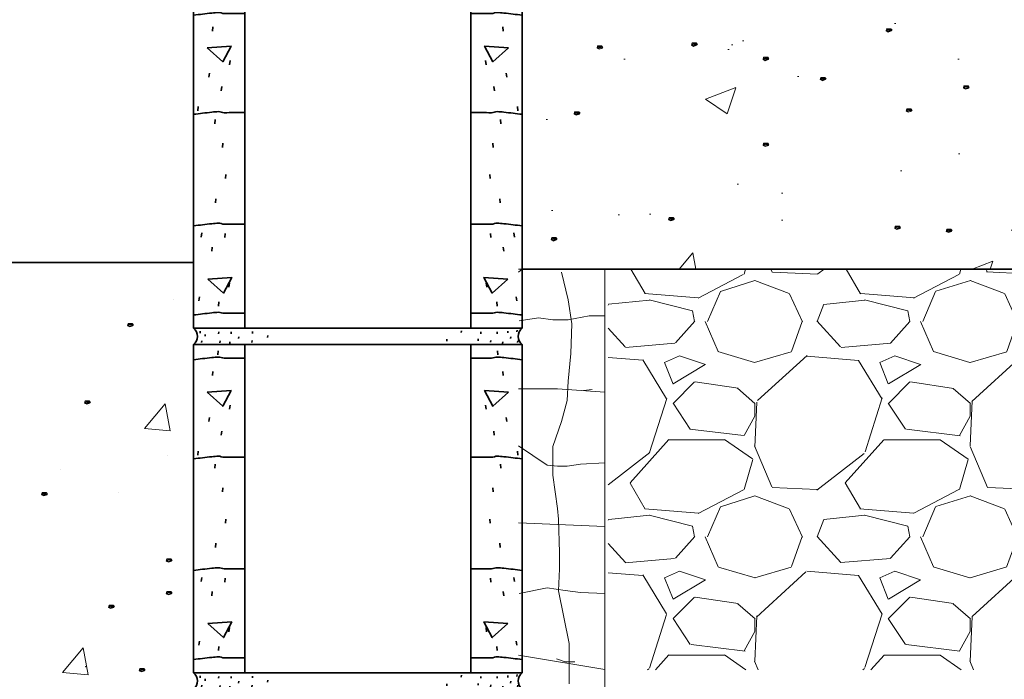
# Model space of a CAD drawing. Extents: x 155 to 606, y 184 to 461.
# Tile 12 of 28: x 376 to 399, y 203 to 219. Entities that reach past the tile are written whole.
import ezdxf

# ---------------------------------------------------------------- set-up
doc = ezdxf.new("R2010")
doc.units = 0
doc.header["$LTSCALE"] = 0.63
doc.header["$MEASUREMENT"] = 0
for name, color, linetype, lineweight in [('A-Anno-Patt', 52, 'Continuous', 18), ('od37a204$0$A-Anno-Patt', 152, 'Continuous', 18), ('od37a204$0$S-Sect-Cmuw', 2, 'Continuous', 35), ('od37a204$0$S-Sect-Conc', 6, 'Continuous', 35)]:
    doc.layers.add(name, color=color, linetype=linetype, lineweight=lineweight)

# ---------------------------------------------------------------- blocks, each defined once
blk = doc.blocks.new('od37a204$0$8CMUS')
for p, q in [((4.935196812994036e-05, 7.999990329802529), (4.935196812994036e-05, 0.3749903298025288)), ((0.006174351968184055, 7.999990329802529), (7.619174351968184, 7.999990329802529)), ((0.561174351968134, 7.756115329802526), (0.5715493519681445, 7.851240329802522)), ((1.189674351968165, 7.999990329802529), (1.189674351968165, 0.3749903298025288)), ((6.435424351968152, 7.999990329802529), (6.435424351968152, 0.3749903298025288)), ((7.064174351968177, 7.756115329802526), (7.053799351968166, 7.851240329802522)), ((7.625049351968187, 7.999990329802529), (7.625049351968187, 0.3749903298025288)), ((0.4379243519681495, 7.276490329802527), (0.44829935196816, 7.371615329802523)), ((7.187299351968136, 7.276490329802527), (7.177049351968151, 7.371615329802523)), ((0.8350493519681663, 6.495490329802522), (0.8454243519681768, 6.590615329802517)), ((6.790299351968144, 6.495490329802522), (6.779924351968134, 6.590615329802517)), ((0.3556743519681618, 6.207740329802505), (0.3660493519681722, 6.302865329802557)), ((7.269674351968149, 6.207740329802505), (7.259299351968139, 6.302865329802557)), ((0.6432993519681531, 5.892740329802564), (0.6536743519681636, 5.987740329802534)), ((6.982049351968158, 5.892740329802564), (6.971674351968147, 5.987740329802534)), ((0.09529935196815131, 5.426740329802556), (0.1056743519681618, 5.521865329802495)), ((7.530049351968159, 5.426740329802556), (7.519674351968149, 5.521865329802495)), ((0.4926743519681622, 5.125365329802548), (0.5030493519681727, 5.220490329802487)), ((7.132674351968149, 5.125365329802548), (7.122299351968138, 5.220490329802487)), ((0.6706743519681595, 4.577240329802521), (0.68104935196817, 4.672490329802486)), ((6.954674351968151, 4.577240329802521), (6.944299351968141, 4.672490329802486)), ((0.7390493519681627, 3.850990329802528), (0.7494243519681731, 3.946115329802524)), ((6.886299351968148, 3.850990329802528), (6.875924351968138, 3.946115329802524)), ((0.5062993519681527, 3.28924032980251), (0.5166743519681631, 3.384365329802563)), ((7.119049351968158, 3.28924032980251), (7.108674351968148, 3.384365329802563)), ((0.1774243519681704, 2.494490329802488), (0.1877993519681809, 2.589615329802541)), ((0.7254243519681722, 2.480865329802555), (0.7357993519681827, 2.575990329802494)), ((6.899924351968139, 2.480865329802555), (6.889549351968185, 2.575990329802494)), ((7.44792435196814, 2.494490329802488), (7.437549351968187, 2.589615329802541)), ((0.424049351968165, 2.165740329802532), (0.4344243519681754, 2.260740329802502)), ((7.201174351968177, 2.165740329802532), (7.190799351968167, 2.260740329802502)), ((0.8212993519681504, 1.329865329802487), (0.8316743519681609, 1.42499032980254)), ((6.80404935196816, 1.329865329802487), (6.79367435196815, 1.42499032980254)), ((0.1226743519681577, 1.014740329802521), (0.1330493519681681, 1.109865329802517)), ((0.5747993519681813, 0.891615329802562), (0.5851743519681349, 0.9866153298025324)), ((7.050549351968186, 0.891615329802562), (7.040174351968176, 0.9866153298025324)), ((7.502674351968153, 1.014740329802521), (7.492299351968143, 1.109865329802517)), ((4.935196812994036e-05, 0.3749903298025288), (7.625049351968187, 0.3749903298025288)), ((0.1502993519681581, 0.2626153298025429), (0.154924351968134, 0.3053653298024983)), ((0.2649243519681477, 0.1902403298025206), (0.2695493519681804, 0.2328653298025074)), ((0.5785493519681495, 0.250490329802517), (0.5831743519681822, 0.2932403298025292)), ((0.8680493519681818, 0.250490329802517), (0.8726743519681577, 0.2932403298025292)), ((1.363674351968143, 0.2572403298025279), (1.368299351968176, 0.2999903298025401)), ((6.215049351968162, 0.2766153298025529), (6.219674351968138, 0.3191153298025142)), ((6.665549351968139, 0.250490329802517), (6.670174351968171, 0.2932403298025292)), ((7.045549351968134, 0.250490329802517), (7.050174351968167, 0.2932403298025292)), ((7.292924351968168, 0.2687403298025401), (7.297549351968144, 0.311365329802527)), ((7.504049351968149, 0.2928653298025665), (7.508674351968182, 0.3353653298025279)), ((0.1865493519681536, 0.0453653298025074), (0.1911743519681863, 0.08799032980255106)), ((0.6086743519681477, 0.0393653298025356), (0.6132993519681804, 0.08199032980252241)), ((0.8379243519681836, 0.02124032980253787), (0.8425493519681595, 0.06386532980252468)), ((1.043049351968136, 0.1358653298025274), (1.047674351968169, 0.1784903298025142)), ((1.35492435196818, 0.04924032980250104), (1.359549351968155, 0.09186532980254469)), ((1.71879935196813, 0.1618653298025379), (1.723424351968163, 0.2044903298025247)), ((5.877174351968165, 0.07724032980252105), (5.881799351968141, 0.1198653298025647)), ((6.604799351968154, 0.08586532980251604), (6.609549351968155, 0.1284903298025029)), ((6.894799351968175, 0.05136532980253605), (6.89942435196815, 0.09399032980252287)), ((7.172299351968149, 0.02124032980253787), (7.176924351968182, 0.06386532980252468)), ((7.359174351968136, 0.1358653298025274), (7.363799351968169, 0.1784903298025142)), ((7.522049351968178, 0.0453653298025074), (7.526674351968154, 0.08799032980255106)), ((4.935196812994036e-05, -9.670197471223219e-06), (7.625049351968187, -9.670197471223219e-06))]:
    blk.add_line(p, q)
for points in [[(0.313049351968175, 6.890115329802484), (0.6766743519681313, 6.564490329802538), (0.8711743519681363, 6.927990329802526)], [(7.312174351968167, 6.890115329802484), (6.94867435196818, 6.564490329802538), (6.754174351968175, 6.927990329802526)], [(0.3266743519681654, 1.519990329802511), (0.6902993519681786, 1.194240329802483), (0.8847993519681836, 1.557865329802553)], [(7.298549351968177, 1.519990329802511), (6.935049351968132, 1.194240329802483), (6.740549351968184, 1.557865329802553)]]:
    blk.add_lwpolyline(points, close=True)
for centre, major_axis, ratio, start_param, end_param in [((-0.1371148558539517, 0.1874999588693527), (1.4478381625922e-17, 0.2364577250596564), 0.9517271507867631, 3.796747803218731, 5.628030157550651), ((7.762103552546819, 0.1874999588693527), (-4.343514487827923e-17, -0.2364577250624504), 0.9517271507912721, 3.79674780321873, 5.62803015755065)]:
    blk.add_ellipse(centre, major_axis=major_axis, ratio=ratio, start_param=start_param, end_param=end_param)
for points, knots in [([(-0.002575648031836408, 7.645615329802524), (0.1382576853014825, 7.662406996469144), (0.2790910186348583, 7.679198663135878), (0.4199243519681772, 7.695990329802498), (0.4718761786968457, 7.702184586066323), (0.5243975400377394, 7.706507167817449), (0.5764243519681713, 7.707990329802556), (0.6210175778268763, 7.709261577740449), (0.663955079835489, 7.68390737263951), (0.708799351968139, 7.683990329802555), (0.8664660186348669, 7.684281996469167), (1.024132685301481, 7.684573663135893), (1.181799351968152, 7.684865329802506)], [0, 0, 0, 0, 0.3575610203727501, 0.3575610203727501, 0.3575610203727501, 0.489461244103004, 0.489461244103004, 0.489461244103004, 0.6025155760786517, 0.6025155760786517, 0.6025155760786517, 1, 1, 1, 1]), ([(7.627924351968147, 7.645615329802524), (7.48704993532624, 7.662411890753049), (7.34617453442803, 7.679199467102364), (7.205299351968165, 7.695990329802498), (7.153388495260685, 7.702177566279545), (7.100909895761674, 7.706501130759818), (7.048924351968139, 7.707990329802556), (7.00433108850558, 7.709267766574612), (6.961393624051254, 7.683907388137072), (6.916549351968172, 7.683990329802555), (6.758882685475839, 7.684281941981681), (6.601216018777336, 7.684573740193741), (6.443549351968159, 7.684865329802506)], [0, 0, 0, 0, 0.357665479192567, 0.357665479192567, 0.357665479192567, 0.4894610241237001, 0.4894610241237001, 0.4894610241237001, 0.6025154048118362, 0.6025154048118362, 0.6025154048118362, 1, 1, 1, 1]), ([(-0.002575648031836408, 5.343740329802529), (0.1382624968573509, 5.360491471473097), (0.2790894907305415, 5.377330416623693), (0.4199243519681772, 5.394115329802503), (0.4718767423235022, 5.400307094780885), (0.5243975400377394, 5.404632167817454), (0.5764243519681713, 5.40611532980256), (0.6210175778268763, 5.407386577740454), (0.663955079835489, 5.382032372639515), (0.708799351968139, 5.382115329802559), (0.8664660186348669, 5.382406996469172), (1.024132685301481, 5.382698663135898), (1.181799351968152, 5.38299032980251)], [0, 0, 0, 0, 0.3575610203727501, 0.3575610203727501, 0.3575610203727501, 0.489461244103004, 0.489461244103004, 0.489461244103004, 0.6025155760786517, 0.6025155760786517, 0.6025155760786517, 1, 1, 1, 1]), ([(7.627924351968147, 5.343740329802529), (7.487045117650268, 5.36049632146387), (7.346175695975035, 5.377329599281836), (7.205299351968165, 5.394115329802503), (7.15338806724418, 5.400300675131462), (7.100909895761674, 5.404626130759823), (7.048924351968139, 5.40611532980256), (7.00433108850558, 5.407392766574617), (6.961393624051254, 5.382032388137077), (6.916549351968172, 5.382115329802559), (6.758882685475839, 5.382406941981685), (6.601216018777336, 5.382698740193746), (6.443549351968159, 5.38299032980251)], [0, 0, 0, 0, 0.357665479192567, 0.357665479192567, 0.357665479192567, 0.4894610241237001, 0.4894610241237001, 0.4894610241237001, 0.6025154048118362, 0.6025154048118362, 0.6025154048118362, 1, 1, 1, 1]), ([(-0.002575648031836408, 2.754115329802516), (0.1382625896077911, 2.770907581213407), (0.2790894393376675, 2.787788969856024), (0.4199243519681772, 2.804615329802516), (0.471871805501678, 2.810821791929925), (0.5244001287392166, 2.815094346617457), (0.5764243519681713, 2.816490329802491), (0.6210106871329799, 2.817686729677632), (0.6639624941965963, 2.792532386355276), (0.708799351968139, 2.792615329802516), (0.8664660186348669, 2.792906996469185), (1.024132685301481, 2.793198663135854), (1.181799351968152, 2.793490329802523)], [0, 0, 0, 0, 0.3575785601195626, 0.3575785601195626, 0.3575785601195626, 0.4894726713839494, 0.4894726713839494, 0.4894726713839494, 0.6025099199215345, 0.6025099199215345, 0.6025099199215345, 1, 1, 1, 1]), ([(7.627924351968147, 2.754115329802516), (7.487045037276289, 2.770912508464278), (7.346175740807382, 2.787788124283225), (7.205299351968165, 2.804615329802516), (7.15339300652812, 2.810815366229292), (7.100907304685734, 2.815088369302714), (7.048924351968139, 2.816490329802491), (7.004337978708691, 2.817692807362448), (6.961386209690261, 2.792532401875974), (6.916549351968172, 2.792615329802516), (6.758882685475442, 2.792906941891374), (6.601216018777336, 2.793198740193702), (6.443549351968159, 2.793490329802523)], [0, 0, 0, 0, 0.3576830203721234, 0.3576830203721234, 0.3576830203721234, 0.4894724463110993, 0.4894724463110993, 0.4894724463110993, 0.6025097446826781, 0.6025097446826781, 0.6025097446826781, 1, 1, 1, 1]), ([(-0.002575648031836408, 0.6851153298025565), (0.1382576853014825, 0.7019069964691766), (0.2790910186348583, 0.7186986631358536), (0.4199243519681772, 0.7354903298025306), (0.4718761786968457, 0.7416845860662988), (0.5243975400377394, 0.7460071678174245), (0.5764243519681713, 0.747490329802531), (0.6210175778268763, 0.7487615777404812), (0.663955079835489, 0.7234073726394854), (0.708799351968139, 0.7234903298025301), (0.8664660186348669, 0.7237819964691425), (1.024132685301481, 0.7240736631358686), (1.181799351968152, 0.7243653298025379)], [0, 0, 0, 0, 0.3575610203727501, 0.3575610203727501, 0.3575610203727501, 0.489461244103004, 0.489461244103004, 0.489461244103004, 0.6025155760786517, 0.6025155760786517, 0.6025155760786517, 1, 1, 1, 1]), ([(7.627924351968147, 0.6851153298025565), (7.48704993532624, 0.701911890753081), (7.34617453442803, 0.7186994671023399), (7.205299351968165, 0.7354903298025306), (7.153388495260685, 0.7416775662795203), (7.100909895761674, 0.7460011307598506), (7.048924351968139, 0.747490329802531), (7.00433108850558, 0.7487677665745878), (6.961393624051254, 0.7234073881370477), (6.916549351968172, 0.7234903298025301), (6.758882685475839, 0.723781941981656), (6.601216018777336, 0.7240737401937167), (6.443549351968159, 0.7243653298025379)], [0, 0, 0, 0, 0.357665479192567, 0.357665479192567, 0.357665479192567, 0.4894610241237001, 0.4894610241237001, 0.4894610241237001, 0.6025154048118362, 0.6025154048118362, 0.6025154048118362, 1, 1, 1, 1])]:
    blk.add_open_spline(points, degree=3, knots=knots)

msp = doc.modelspace()

# ---------------------------------------------------------------- hatches: boundary and pattern name
at = {"layer": 'od37a204$0$A-Anno-Patt'}
h = msp.add_hatch(dxfattribs=at)
h.set_pattern_fill('AR-CONC', color=256, style=0)
h.set_pattern_definition([(49.99999999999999, (-51.55493946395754, 51.49269240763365), (7.172601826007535, -0.6275213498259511), [0.75, -8.25]), (355, (-51.55493946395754, 51.49269240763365), (-1.38751333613, 7.521921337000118), [0.6, -6.6]), (100.4513999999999, (-50.95722266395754, 51.44039900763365), (5.785093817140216, 6.894395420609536), [0.6374019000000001, -7.01142112]), (46.18420000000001, (-51.55493946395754, 53.49269240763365), (10.67241048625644, -1.655190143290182), [1.125, -12.375]), (96.63559999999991, (-50.66557201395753, 53.35475933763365), (9.346627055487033, 9.741178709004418), [0.95610288, -10.51713]), (351.1842, (-51.55493946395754, 53.49269240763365), (9.346619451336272, 9.741186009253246), [0.8999999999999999, -9.9]), (21, (-50.55493946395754, 52.99269240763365), (5.969070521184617, -4.026188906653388), [0.75, -8.25]), (326.0000000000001, (-50.55493946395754, 52.99269240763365), (2.433153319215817, 7.25150045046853), [0.6, -6.6]), (71.4514, (-50.05751713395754, 52.65717634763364), (8.402226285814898, 3.225304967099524), [0.6374019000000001, -7.01142112]), (37.50000000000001, (-51.55493946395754, 51.49269240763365), (0.1215985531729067, 3.328938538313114), [0, -6.52, 0, -6.699999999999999, 0, -6.625]), (7.499999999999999, (-51.55493946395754, 51.49269240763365), (2.630695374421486, 3.944117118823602), [0, -3.82, 0, -6.37, 0, -2.525]), (327.5, (-53.78493946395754, 51.49269240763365), (5.33822436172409, -0.225548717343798), [0, -2.5, 0, -7.8, 0, -10.35]), (317.5, (-54.78493946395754, 51.49269240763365), (5.831861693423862, 1.001049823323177), [0, -3.25, 0, -5.18, 0, -7.35])])
h.paths.add_polyline_path([(410.4626325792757, 216.2768626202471), (409.2632575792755, 216.9692376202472), (411.6605075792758, 216.7854876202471), (410.4626325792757, 217.4771126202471), (410.4626325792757, 218.7447376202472), (391.1277681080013, 218.7447376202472, -0.08980265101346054), (391.10549705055, 218.7447376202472), (390.1458825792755, 218.7447376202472), (390.1458825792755, 218.7446126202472), (388.1458825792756, 218.7446126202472), (388.1458825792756, 218.7447376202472), (388.0706593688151, 218.7447376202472), (388.070659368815, 212.7447376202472), (410.4626325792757, 212.7447376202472)], flags=16)
h = msp.add_hatch(dxfattribs=at)
h.set_pattern_fill('GRAVEL', color=256, scale=5, style=0)
h.set_pattern_definition([(228.0128, (-47.95493946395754, 56.49269240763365), (-39.99999116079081, -45.00000670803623), [0.67268, -66.59544]), (184.9697, (-48.40493946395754, 55.99269240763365), (60.00000525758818, 4.99995653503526), [1.15434, -114.279625]), (132.5104, (-49.55493946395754, 55.89269240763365), (49.99995359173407, -55.00004336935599), [0.8139400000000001, -80.58016]), (267.2737, (-51.50493946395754, 54.64269240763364), (4.999980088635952, 100.0000014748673), [1.05119, -104.06779]), (292.8337, (-51.55493946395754, 53.59269240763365), (-25.0000495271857, 59.99998205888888), [1.030775, -102.046865]), (357.2737, (-51.15493946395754, 52.64269240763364), (-100.0000014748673, 4.999980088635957), [1.05119, -104.06779]), (37.6942, (-50.10493946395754, 52.59269240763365), (-65.00003672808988, -49.99995202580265), [1.390145, -137.624245]), (72.2553, (-49.00493946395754, 53.44269240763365), (35.00005381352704, 109.9999811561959), [1.31244, -129.931605]), (121.4296, (-48.60493946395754, 54.69269240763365), (-40.00004117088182, 64.99997518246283), [1.05475, -104.420365]), (175.2364, (-49.15493946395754, 55.59269240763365), (55.00000473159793, -4.999957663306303), [1.20416, -59.003815]), (222.3974, (-50.35493946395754, 55.69269240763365), (-60.00003675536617, -54.99996041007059), [1.55724, -154.166875]), (138.8141, (-46.55493946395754, 54.59269240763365), (-35.00001473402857, 29.99998656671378), [0.531505, -52.61922]), (171.4692, (-46.95493946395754, 54.94269240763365), (64.99999142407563, -10.00003955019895), [1.011185, -100.107555]), (225, (-47.95493946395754, 55.09269240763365), (-5.551115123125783e-16, -5.000001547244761), [0.707105, -6.36396]), (203.1986, (-48.30493946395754, 55.69269240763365), (24.99999865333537, 10.00000662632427), [0.38079, -37.698075]), (291.8014, (-48.65493946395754, 55.54269240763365), (-4.999999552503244, 15.00000136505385), [0.538515, -26.38731]), (30.9638, (-48.45493946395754, 55.04269240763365), (14.99999011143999, 10.00001241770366), [0.8746449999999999, -28.280115]), (161.5651, (-47.70493946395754, 55.49269240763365), (10.00000217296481, -4.999992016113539), [0.6324550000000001, -15.178935]), (16.38950000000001, (-51.55493946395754, 55.54269240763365), (50.00001099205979, 14.99996354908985), [0.886, -87.714225]), (70.3462, (-50.70493946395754, 55.79269240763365), (-19.99997623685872, -55.00001067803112), [0.7433049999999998, -73.58704]), (293.1986, (-47.70493946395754, 56.49269240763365), (-10.00000662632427, 24.99999865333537), [0.761575, -37.31729]), (343.6105, (-47.40493946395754, 55.79269240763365), (-50.00001099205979, 14.99996354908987), [0.8859999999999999, -87.71422499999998]), (339.444, (-51.55493946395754, 52.44269240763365), (-25.00000922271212, 9.999979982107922), [0.8544, -41.86562000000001]), (294.7751, (-50.75493946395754, 52.14269240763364), (-24.99996094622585, 55.00001710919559), [0.7158899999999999, -70.87321499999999]), (66.80140000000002, (-47.65493946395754, 51.49269240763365), (10.00000662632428, 24.99999865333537), [0.761575, -37.31729]), (17.354, (-47.35493946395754, 52.19269240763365), (-65.00001009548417, -19.99997251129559), [0.8381549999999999, -82.97711999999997]), (69.444, (-50.10493946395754, 51.49269240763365), (-9.999979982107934, -25.00000922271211), [0.4272, -42.29281999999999]), (101.3098999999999, (-47.95493946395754, 51.49269240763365), (-4.999988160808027, 20.00000376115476), [0.25495, -25.24014499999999]), (165.9638, (-48.00493946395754, 51.74269240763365), (15.0000027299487, -4.999990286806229), [1.030775, -19.58475]), (186.009, (-49.00493946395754, 51.99269240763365), (49.9999987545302, 4.999996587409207), [0.9552499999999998, -94.569615]), (303.6901, (-48.45493946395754, 54.59269240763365), (-5.000006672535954, 9.999997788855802), [0.7211099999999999, -17.306645]), (353.1572, (-48.05493946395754, 53.99269240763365), (84.99999682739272, -10.00003998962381), [1.25897, -124.637815]), (60.94540000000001, (-46.80493946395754, 53.84269240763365), (-20.0000001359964, -35.00000192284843), [0.51478, -50.96336999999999]), (90, (-46.55493946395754, 54.29269240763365), (-4.999999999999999, 5), [0.3, -4.699999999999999]), (120.2564, (-49.10493946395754, 52.14269240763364), (19.99997443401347, -35.00001227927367), [0.69462, -68.76760000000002]), (48.01279999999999, (-49.45493946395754, 52.74269240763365), (39.9999911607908, 45.00000670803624), [1.34536, -65.92276]), (0, (-48.55493946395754, 53.74269240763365), (5, 5), [1.3, -3.7]), (325.3048, (-47.25493946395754, 53.74269240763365), (-49.99997129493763, 35.00004304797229), [0.79057, -78.26637]), (254.0546, (-46.60493946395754, 53.29269240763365), (-4.999999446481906, -20.00000063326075), [0.72801, -35.67254]), (207.646, (-46.80493946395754, 52.59269240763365), (-94.99997903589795, -50.0000385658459), [1.185325, -117.34737]), (175.4261, (-47.85493946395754, 52.04269240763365), (-65.00000279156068, 4.99997400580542), [1.253995, -124.14537])])
h.paths.add_polyline_path([(410.4626325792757, 212.7447376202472), (390.0707575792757, 212.7447376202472), (390.0707575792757, 203.4375752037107), (410.4626325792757, 203.4375752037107), (410.4626325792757, 205.3737376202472)], flags=16)

# ---------------------------------------------------------------- linework, layer by layer
at = {"layer": 'A-Anno-Patt'}
for p, q in [((387.9924392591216, 212.7447376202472), (389.9924392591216, 212.7447376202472)), ((388.9846139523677, 212.6713472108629), (389.1402858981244, 212.0266890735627)), ((389.9924392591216, 212.7447376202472), (389.9924392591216, 198.1563626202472)), ((389.1402858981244, 212.0266890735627), (389.229238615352, 211.4709501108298)), ((388.0061465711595, 211.5439861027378), (388.4509164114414, 211.6106735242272)), ((388.4509164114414, 211.6106735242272), (388.7844937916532, 211.566213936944)), ((388.7844937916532, 211.566213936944), (389.1403109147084, 211.566213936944)), ((389.1403109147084, 211.566213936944), (389.6295602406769, 211.6551331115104)), ((389.6295602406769, 211.6551331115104), (389.9853711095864, 211.6551331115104)), ((389.229238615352, 211.4709501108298), (389.2069988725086, 210.7818323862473)), ((389.2069988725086, 210.7818323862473), (389.1402858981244, 210.137174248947)), ((389.1402858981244, 210.137174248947), (389.118046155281, 209.6925822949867)), ((387.9924392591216, 209.9656844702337), (388.717780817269, 209.9656844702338)), ((388.717780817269, 209.9656844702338), (388.8956862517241, 209.9656844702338)), ((388.8956862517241, 209.9656844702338), (389.9924392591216, 209.8844756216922)), ((389.4961280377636, 209.9212248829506), (389.6962732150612, 209.9434566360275)), ((389.118046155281, 209.6925822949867), (388.9846139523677, 209.2035346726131)), ((388.9846139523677, 209.2035346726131), (388.7844687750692, 208.6255639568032)), ((387.9924392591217, 208.639941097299), (388.651061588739, 208.1873205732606)), ((388.7844687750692, 208.6255639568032), (388.7844687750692, 207.9586779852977)), ((388.651061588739, 208.1873205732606), (388.8956862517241, 208.1650888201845)), ((388.8956862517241, 208.1650888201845), (389.118071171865, 208.1650888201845)), ((389.118071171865, 208.1650888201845), (389.4294088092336, 208.2095484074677)), ((389.4294088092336, 208.2095484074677), (389.9924392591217, 208.2426575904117)), ((388.7844687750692, 207.9586779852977), (388.8956612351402, 207.1806410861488)), ((388.8956612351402, 207.1806410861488), (388.9179009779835, 206.9361153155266)), ((388.9179009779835, 206.9361153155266), (388.9401344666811, 206.1580823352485)), ((387.9924392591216, 206.8486797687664), (389.9924392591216, 206.7646255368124)), ((388.9401344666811, 206.1580823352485), (388.9401344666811, 205.7801778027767)), ((388.9401344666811, 205.7801778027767), (388.9179009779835, 205.268898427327)), ((388.0061465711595, 205.2085556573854), (388.651061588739, 205.341934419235)), ((388.651061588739, 205.341934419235), (389.0735979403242, 205.2752469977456)), ((388.9179009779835, 205.268898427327), (389.162519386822, 204.0462734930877)), ((389.0735979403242, 205.2752469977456), (389.4294088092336, 205.2307874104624)), ((389.4294088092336, 205.2307874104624), (389.9924392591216, 205.2085556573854)), ((389.162519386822, 204.0462734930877), (389.162519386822, 203.112629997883)), ((387.9924392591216, 203.7795159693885), (389.9924392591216, 203.4420367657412)), ((388.8734214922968, 203.6906007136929), (389.0735666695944, 203.6239093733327)), ((389.0735666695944, 203.6239093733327), (389.2959515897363, 203.6239093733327))]:
    msp.add_line(p, q, dxfattribs=at)
at = {"layer": 'od37a204$0$A-Anno-Patt'}
for p, q in [((388.0707575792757, 212.7447376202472), (387.9924392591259, 212.673229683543)), ((379.9729828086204, 212.0261712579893), (379.9729828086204, 212.0261712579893)), ((378.00536376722, 209.5803027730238), (378.00536376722, 209.5803027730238)), ((379.3001460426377, 209.0423886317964), (379.7822367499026, 209.6169219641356)), ((379.8979863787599, 208.9897026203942), (379.7823607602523, 209.6165294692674)), ((379.3001461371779, 209.0423887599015), (379.897862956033, 208.9900953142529)), ((379.8456857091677, 208.4116327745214), (379.8456857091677, 208.4116327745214)), ((377.3422874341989, 208.0820541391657), (377.3422874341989, 208.0820541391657)), ((378.6924102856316, 207.5604559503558), (378.6924102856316, 207.5604559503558)), ((377.3973622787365, 203.3729239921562), (377.8794529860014, 203.9474573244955)), ((377.9952031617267, 203.3202436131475), (377.8795775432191, 203.9470704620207)), ((377.3973623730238, 203.3729241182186), (377.9950791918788, 203.32063067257))]:
    msp.add_line(p, q, dxfattribs=at)
at = {"layer": 'od37a204$0$A-Anno-Patt', "flags": 128}
for points in [[(396.5467607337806, 218.2974559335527), (396.6173935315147, 218.3016108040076), (396.6340130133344, 218.272526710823), (396.592464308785, 218.2600620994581), (396.5426058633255, 218.272526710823), (396.5675350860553, 218.3099205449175), (396.6381678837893, 218.3057656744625), (396.6506324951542, 218.272526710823), (396.5758448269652, 218.2475974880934), (396.5259863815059, 218.272526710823), (396.5384509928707, 218.3265400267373), (396.6340130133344, 218.3265400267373), (396.663097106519, 218.2891461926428), (396.5799996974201, 218.276681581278)], [(389.8324900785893, 217.8985883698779), (389.9031228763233, 217.9027432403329), (389.9197423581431, 217.8736591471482), (389.8781936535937, 217.8611945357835), (389.8283352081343, 217.8736591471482), (389.853264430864, 217.9110529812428), (389.9238972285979, 217.9068981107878), (389.9363618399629, 217.8736591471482), (389.8615741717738, 217.8487299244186), (389.8117157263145, 217.8736591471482), (389.8241803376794, 217.9276724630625), (389.9197423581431, 217.9276724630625), (389.9488264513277, 217.8902786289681), (389.8657290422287, 217.8778140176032)], [(392.0262616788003, 217.9650662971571), (392.0968944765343, 217.969221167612), (392.1135139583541, 217.9401370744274), (392.0719652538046, 217.9276724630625), (392.0221068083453, 217.9401370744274), (392.047036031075, 217.9775309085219), (392.117668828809, 217.9733760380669), (392.1301334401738, 217.9401370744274), (392.0553457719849, 217.9152078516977), (392.0054873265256, 217.9401370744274), (392.0179519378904, 217.9941503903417), (392.1135139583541, 217.9941503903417), (392.1425980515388, 217.9567565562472), (392.0595006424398, 217.9442919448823)], [(393.6882098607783, 217.6326766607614), (393.7588426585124, 217.6368315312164), (393.7754621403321, 217.6077474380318), (393.7339134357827, 217.595282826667), (393.6840549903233, 217.6077474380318), (393.708984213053, 217.6451412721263), (393.779617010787, 217.6409864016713), (393.792081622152, 217.6077474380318), (393.7172939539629, 217.5828182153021), (393.6674355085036, 217.6077474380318), (393.6799001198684, 217.6617607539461), (393.7754621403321, 217.6617607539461), (393.8045462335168, 217.6243669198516), (393.7214488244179, 217.6119023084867)], [(395.0177684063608, 217.1673311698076), (395.0884012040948, 217.1714860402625), (395.1050206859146, 217.1424019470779), (395.0634719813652, 217.1299373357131), (395.0136135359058, 217.1424019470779), (395.0385427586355, 217.1797957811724), (395.1091755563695, 217.1756409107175), (395.1216401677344, 217.1424019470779), (395.0468524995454, 217.1174727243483), (394.996994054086, 217.1424019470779), (395.0094586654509, 217.1964152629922), (395.1050206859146, 217.1964152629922), (395.1341047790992, 217.1590214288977), (395.0510073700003, 217.1465568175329)], [(398.3416647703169, 216.9678973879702), (398.4122975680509, 216.9720522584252), (398.4289170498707, 216.9429681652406), (398.3873683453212, 216.9305035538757), (398.3375098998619, 216.9429681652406), (398.3624391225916, 216.9803619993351), (398.4330719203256, 216.9762071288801), (398.4455365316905, 216.9429681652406), (398.3707488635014, 216.9180389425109), (398.3208904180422, 216.9429681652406), (398.333355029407, 216.9969814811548), (398.4289170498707, 216.9969814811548), (398.4580011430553, 216.9595876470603), (398.3749037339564, 216.9471230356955)], [(389.3006666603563, 216.3695960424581), (389.3712994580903, 216.3737509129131), (389.38791893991, 216.3446668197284), (389.3463702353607, 216.3322022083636), (389.2965117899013, 216.3446668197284), (389.321441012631, 216.3820606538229), (389.392073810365, 216.377905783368), (389.4045384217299, 216.3446668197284), (389.3297507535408, 216.3197375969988), (389.2798923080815, 216.3446668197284), (389.2923569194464, 216.3986801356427), (389.38791893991, 216.3986801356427), (389.4170030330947, 216.3612863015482), (389.3339056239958, 216.3488216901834)], [(397.0121062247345, 216.4360739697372), (397.0827390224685, 216.4402288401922), (397.0993585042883, 216.4111447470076), (397.0578097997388, 216.3986801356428), (397.0079513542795, 216.4111447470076), (397.0328805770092, 216.4485385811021), (397.1035133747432, 216.4443837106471), (397.1159779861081, 216.4111447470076), (397.0411903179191, 216.3862155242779), (396.9913318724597, 216.4111447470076), (397.0037964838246, 216.4651580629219), (397.0993585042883, 216.4651580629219), (397.1284425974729, 216.4277642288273), (397.045345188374, 216.4152996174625)], [(393.6882098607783, 215.6383388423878), (393.7588426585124, 215.6424937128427), (393.7754621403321, 215.6134096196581), (393.7339134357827, 215.6009450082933), (393.6840549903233, 215.6134096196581), (393.708984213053, 215.6508034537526), (393.779617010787, 215.6466485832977), (393.792081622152, 215.6134096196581), (393.7172939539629, 215.5884803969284), (393.6674355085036, 215.6134096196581), (393.6799001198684, 215.6674229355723), (393.7754621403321, 215.6674229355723), (393.8045462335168, 215.6300291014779), (393.7214488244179, 215.617564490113)], [(391.4944382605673, 213.9099127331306), (391.5650710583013, 213.9140676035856), (391.5816905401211, 213.8849835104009), (391.5401418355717, 213.8725188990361), (391.4902833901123, 213.8849835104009), (391.515212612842, 213.9223773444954), (391.585845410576, 213.9182224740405), (391.5983100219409, 213.8849835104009), (391.5235223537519, 213.8600542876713), (391.4736639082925, 213.8849835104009), (391.4861285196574, 213.9389968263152), (391.5816905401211, 213.9389968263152), (391.6107746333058, 213.9016029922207), (391.5276772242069, 213.8891383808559)], [(396.746194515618, 213.7104789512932), (396.816827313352, 213.7146338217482), (396.8334467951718, 213.6855497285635), (396.7918980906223, 213.6730851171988), (396.7420396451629, 213.6855497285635), (396.7669688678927, 213.7229435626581), (396.8376016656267, 213.7187886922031), (396.8500662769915, 213.6855497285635), (396.7752786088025, 213.6606205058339), (396.7254201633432, 213.6855497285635), (396.737884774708, 213.7395630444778), (396.8334467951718, 213.7395630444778), (396.8625308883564, 213.7021692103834), (396.7794334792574, 213.6897045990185)], [(397.9427972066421, 213.6440010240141), (398.0134300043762, 213.6481558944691), (398.030049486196, 213.6190718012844), (397.9885007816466, 213.6066071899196), (397.9386423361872, 213.6190718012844), (397.9635715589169, 213.656465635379), (398.0342043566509, 213.652310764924), (398.0466689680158, 213.6190718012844), (397.9718812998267, 213.5941425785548), (397.9220228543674, 213.6190718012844), (397.9344874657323, 213.6730851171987), (398.030049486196, 213.6730851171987), (398.0591335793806, 213.6356912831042), (397.9760361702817, 213.6232266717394)], [(388.7688432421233, 213.4445672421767), (388.8394760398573, 213.4487221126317), (388.8560955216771, 213.4196380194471), (388.8145468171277, 213.4071734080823), (388.7646883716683, 213.4196380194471), (388.789617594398, 213.4570318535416), (388.860250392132, 213.4528769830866), (388.8727150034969, 213.4196380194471), (388.7979273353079, 213.3947087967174), (388.7480688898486, 213.4196380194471), (388.7605335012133, 213.4736513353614), (388.8560955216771, 213.4736513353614), (388.8851796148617, 213.4362575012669), (388.8020822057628, 213.423792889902)], [(378.9301100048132, 211.450229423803), (379.0007428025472, 211.454384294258), (379.017362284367, 211.4253002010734), (378.9758135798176, 211.4128355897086), (378.9259551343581, 211.4253002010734), (378.9508843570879, 211.4626940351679), (379.0215171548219, 211.458539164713), (379.0339817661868, 211.4253002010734), (378.9591940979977, 211.4003709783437), (378.9093356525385, 211.4253002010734), (378.9218002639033, 211.4793135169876), (379.017362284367, 211.4793135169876), (379.0464463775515, 211.4419196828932), (378.9633489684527, 211.4294550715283)], [(377.9329410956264, 209.6553253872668), (378.0035738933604, 209.6594802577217), (378.0201933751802, 209.6303961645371), (377.9786446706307, 209.6179315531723), (377.9287862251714, 209.6303961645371), (377.9537154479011, 209.6677899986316), (378.0243482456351, 209.6636351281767), (378.036812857, 209.6303961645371), (377.962025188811, 209.6054669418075), (377.9121667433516, 209.6303961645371), (377.9246313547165, 209.6844094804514), (378.0201933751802, 209.6844094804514), (378.0492774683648, 209.6470156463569), (377.9661800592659, 209.6345510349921)], [(376.9357721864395, 207.5280317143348), (377.0064049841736, 207.5321865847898), (377.0230244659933, 207.5031024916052), (376.9814757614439, 207.4906378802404), (376.9316173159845, 207.5031024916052), (376.9565465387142, 207.5404963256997), (377.0271793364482, 207.5363414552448), (377.0396439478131, 207.5031024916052), (376.9648562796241, 207.4781732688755), (376.9149978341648, 207.5031024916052), (376.9274624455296, 207.5571158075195), (377.0230244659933, 207.5571158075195), (377.052108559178, 207.519721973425), (376.969011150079, 207.5072573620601)], [(379.828401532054, 205.984045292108), (379.899034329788, 205.9882001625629), (379.9156538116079, 205.9591160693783), (379.8741051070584, 205.9466514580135), (379.824246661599, 205.9591160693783), (379.8491758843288, 205.9965099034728), (379.9198086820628, 205.9923550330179), (379.9322732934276, 205.9591160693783), (379.8574856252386, 205.9341868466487), (379.8076271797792, 205.9591160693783), (379.8200917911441, 206.0131293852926), (379.9156538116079, 206.0131293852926), (379.9447379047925, 205.9757355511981), (379.8616404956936, 205.9632709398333)], [(379.828401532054, 205.2248342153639), (379.899034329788, 205.2289890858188), (379.9156538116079, 205.1999049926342), (379.8741051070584, 205.1874403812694), (379.824246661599, 205.1999049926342), (379.8491758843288, 205.2372988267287), (379.9198086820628, 205.2331439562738), (379.9322732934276, 205.1999049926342), (379.8574856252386, 205.1749757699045), (379.8076271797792, 205.1999049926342), (379.8200917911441, 205.2539183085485), (379.9156538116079, 205.2539183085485), (379.9447379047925, 205.216524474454), (379.8616404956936, 205.2040598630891)], [(378.4886172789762, 204.9122178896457), (378.5592500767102, 204.9163727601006), (378.57586955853, 204.887288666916), (378.5343208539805, 204.8748240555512), (378.4844624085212, 204.887288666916), (378.5093916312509, 204.9246825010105), (378.5800244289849, 204.9205276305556), (378.5924890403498, 204.887288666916), (378.5177013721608, 204.8623594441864), (378.4678429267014, 204.887288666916), (378.4803075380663, 204.9413019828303), (378.57586955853, 204.9413019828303), (378.6049536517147, 204.9039081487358), (378.5218562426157, 204.8914435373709)], [(379.2031688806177, 203.43845521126), (379.2738016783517, 203.442610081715), (379.2904211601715, 203.4135259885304), (379.2488724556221, 203.4010613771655), (379.1990140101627, 203.4135259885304), (379.2239432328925, 203.4509198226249), (379.2945760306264, 203.4467649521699), (379.3070406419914, 203.4135259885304), (379.2322529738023, 203.3885967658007), (379.1823945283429, 203.4135259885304), (379.1948591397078, 203.4675393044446), (379.2904211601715, 203.4675393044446), (379.3195052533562, 203.4301454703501), (379.2364078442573, 203.4176808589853)]]:
    msp.add_lwpolyline(points, dxfattribs=at)
at = {"layer": 'od37a204$0$A-Anno-Patt'}
msp.add_point((377.9369574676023, 203.5088655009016), dxfattribs=at)
at = {"layer": 'od37a204$0$S-Sect-Conc'}
for p, q in [((380.4442575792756, 212.8942376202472), (354.0333825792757, 212.8942376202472)), ((388.0707575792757, 212.7447376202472), (410.4626325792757, 212.7447376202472))]:
    msp.add_line(p, q, dxfattribs=at)

# ---------------------------------------------------------------- block references
at = {"layer": 'od37a204$0$S-Sect-Cmuw', "xscale": 1.000200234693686, "yscale": 1.000200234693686}
for p in [(380.4441325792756, 210.9926126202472), (380.4440075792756, 202.9909876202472)]:
    msp.add_blockref('od37a204$0$8CMUS', p, dxfattribs=at)

doc.saveas('drawing.dxf')
